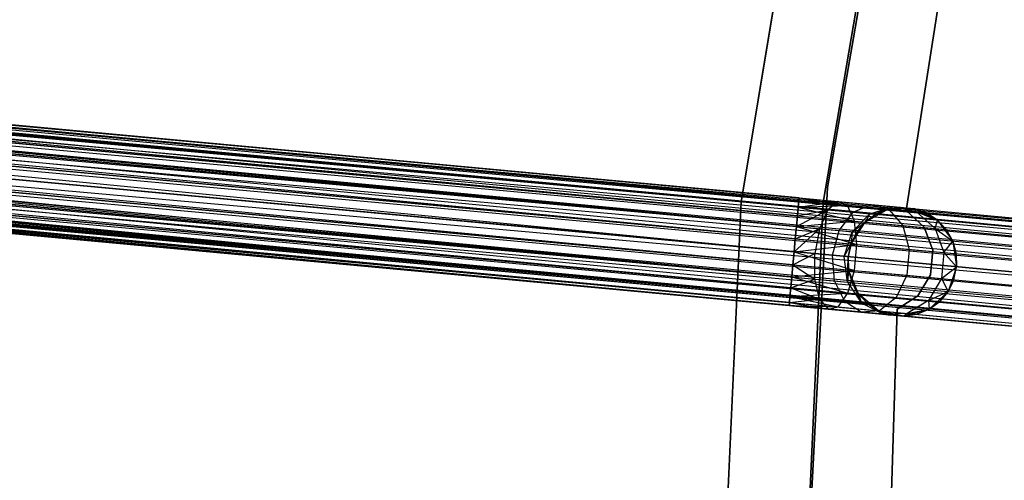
# Model space of a CAD drawing. Extents: x -189 to 189, y -189 to 189.
# Tile 102 of 256: x -76.4 to -58.31, y 1.49 to 9.94. Entities that reach past the tile are written whole.
import ezdxf

# ---------------------------------------------------------------- set-up
doc = ezdxf.new("R2010")
doc.units = 0
doc.header["$LTSCALE"] = 25.4
doc.layers.get('0').update_dxf_attribs({"linetype": 'CONTINUOUS'})

# ---------------------------------------------------------------- blocks, each defined once
blk = doc.blocks.new('NL2500012474_STL')
at = {"color": 0}
for p, q in [((23.644, 16.513, 177.379), (148.351, 4.957, 177.379)), ((23.644, 16.513, 177.379), (148.351, 4.957, 177.621)), ((23.644, 16.513, 177.379), (148.351, 4.957, 177.379)), ((23.644, 16.513, 177.379), (148.351, 4.957, 177.621)), ((23.644, 16.513, 177.379), (148.346, 4.899, 177.855)), ((23.644, 16.513, 177.379), (148.346, 4.899, 177.855)), ((23.628, 16.344, 176.932), (148.335, 4.788, 176.932)), ((23.628, 16.344, 176.932), (148.335, 4.788, 176.932)), ((23.628, 16.344, 176.932), (148.346, 4.899, 177.145)), ((23.628, 16.344, 176.932), (148.346, 4.899, 177.145)), ((23.628, 16.344, 176.932), (148.351, 4.957, 177.379)), ((23.628, 16.344, 176.932), (148.351, 4.957, 177.379)), ((23.638, 16.455, 177.855), (148.346, 4.899, 177.855)), ((23.638, 16.455, 177.855), (148.346, 4.899, 177.855)), ((23.638, 16.455, 177.855), (148.335, 4.788, 178.068)), ((23.638, 16.455, 177.855), (148.335, 4.788, 178.068)), ((23.638, 16.455, 177.855), (148.321, 4.629, 178.249)), ((23.638, 16.455, 177.855), (148.321, 4.629, 178.249)), ((23.613, 16.184, 178.249), (148.321, 4.629, 178.249)), ((23.613, 16.184, 178.249), (148.321, 4.629, 178.249)), ((23.613, 16.184, 178.249), (148.302, 4.431, 178.385)), ((23.613, 16.184, 178.249), (148.302, 4.431, 178.385)), ((23.613, 16.184, 178.249), (148.281, 4.207, 178.471)), ((23.613, 16.184, 178.249), (148.281, 4.207, 178.471)), ((23.595, 15.987, 176.615), (148.302, 4.431, 176.615)), ((23.595, 15.987, 176.615), (148.302, 4.431, 176.615)), ((23.595, 15.987, 176.615), (148.321, 4.629, 176.751)), ((23.595, 15.987, 176.615), (148.321, 4.629, 176.751)), ((23.595, 15.987, 176.615), (148.335, 4.788, 176.932)), ((23.595, 15.987, 176.615), (148.335, 4.788, 176.932)), ((23.574, 15.762, 178.471), (148.281, 4.207, 178.471)), ((23.574, 15.762, 178.471), (148.281, 4.207, 178.471)), ((129.233, 6.728, 27.621), (31.297, 15.745, 27.145)), ((129.233, 6.728, 27.621), (31.297, 15.745, 27.145)), ((129.233, 6.728, 27.379), (31.297, 15.745, 27.145)), ((129.228, 6.671, 27.145), (31.297, 15.745, 27.145)), ((129.233, 6.728, 27.379), (31.297, 15.745, 27.145)), ((129.228, 6.671, 27.145), (31.297, 15.745, 27.145)), ((129.217, 6.559, 26.932), (31.297, 15.745, 27.145)), ((129.217, 6.559, 26.932), (31.297, 15.745, 27.145)), ((129.217, 6.559, 28.068), (31.303, 15.803, 27.621)), ((129.228, 6.671, 27.855), (31.303, 15.803, 27.621)), ((129.217, 6.559, 28.068), (31.303, 15.803, 27.621)), ((129.228, 6.671, 27.855), (31.303, 15.803, 27.621)), ((129.233, 6.728, 27.621), (31.303, 15.803, 27.621)), ((129.233, 6.728, 27.621), (31.303, 15.803, 27.621)), ((129.184, 6.203, 28.385), (31.287, 15.634, 28.068)), ((129.202, 6.4, 28.249), (31.287, 15.634, 28.068)), ((129.184, 6.203, 28.385), (31.287, 15.634, 28.068)), ((129.202, 6.4, 28.249), (31.287, 15.634, 28.068)), ((129.217, 6.559, 28.068), (31.287, 15.634, 28.068)), ((129.217, 6.559, 28.068), (31.287, 15.634, 28.068)), ((148.302, 4.431, 176.615), (23.552, 15.524, 176.5)), ((23.552, 15.524, 178.5), (148.259, 3.968, 178.5)), ((23.552, 15.524, 178.5), (148.259, 3.968, 178.5)), ((148.281, 4.207, 176.529), (23.552, 15.524, 176.5)), ((148.302, 4.431, 176.615), (23.552, 15.524, 176.5)), ((148.281, 4.207, 176.529), (23.552, 15.524, 176.5)), ((148.259, 3.968, 176.5), (23.552, 15.524, 176.5)), ((148.259, 3.968, 176.5), (23.552, 15.524, 176.5)), ((129.217, 6.559, 26.932), (31.272, 15.475, 26.751)), ((129.202, 6.4, 26.751), (31.272, 15.475, 26.751)), ((129.217, 6.559, 26.932), (31.272, 15.475, 26.751)), ((129.202, 6.4, 26.751), (31.272, 15.475, 26.751)), ((129.184, 6.203, 26.615), (31.272, 15.475, 26.751)), ((129.184, 6.203, 26.615), (31.272, 15.475, 26.751)), ((23.53, 15.286, 178.471), (148.237, 3.73, 178.471)), ((23.53, 15.286, 178.471), (148.237, 3.73, 178.471)), ((23.53, 15.286, 178.471), (148.216, 3.506, 178.385)), ((23.53, 15.286, 178.471), (148.216, 3.506, 178.385)), ((23.53, 15.286, 178.471), (148.198, 3.308, 178.249)), ((23.53, 15.286, 178.471), (148.198, 3.308, 178.249)), ((129.141, 5.74, 28.5), (31.254, 15.277, 28.385)), ((129.163, 5.978, 28.471), (31.254, 15.277, 28.385)), ((129.141, 5.74, 28.5), (31.254, 15.277, 28.385)), ((129.163, 5.978, 28.471), (31.254, 15.277, 28.385)), ((129.184, 6.203, 28.385), (31.254, 15.277, 28.385)), ((129.184, 6.203, 28.385), (31.254, 15.277, 28.385)), ((23.509, 15.061, 176.615), (148.216, 3.506, 176.615)), ((148.259, 3.968, 176.5), (23.509, 15.061, 176.615)), ((148.259, 3.968, 176.5), (23.509, 15.061, 176.615)), ((148.237, 3.73, 176.529), (23.509, 15.061, 176.615)), ((148.237, 3.73, 176.529), (23.509, 15.061, 176.615)), ((23.509, 15.061, 176.615), (148.216, 3.506, 176.615)), ((129.184, 6.203, 26.615), (31.233, 15.053, 26.529)), ((129.184, 6.203, 26.615), (31.233, 15.053, 26.529)), ((129.163, 5.978, 26.529), (31.233, 15.053, 26.529)), ((129.163, 5.978, 26.529), (31.233, 15.053, 26.529)), ((23.491, 14.864, 178.249), (148.198, 3.308, 178.249)), ((23.491, 14.864, 178.249), (148.198, 3.308, 178.249)), ((23.491, 14.864, 178.249), (148.183, 3.149, 178.068)), ((23.491, 14.864, 178.249), (148.183, 3.149, 178.068)), ((148.216, 3.506, 176.615), (23.476, 14.705, 176.932)), ((148.198, 3.308, 176.751), (23.476, 14.705, 176.932)), ((148.216, 3.506, 176.615), (23.476, 14.705, 176.932)), ((148.198, 3.308, 176.751), (23.476, 14.705, 176.932)), ((148.183, 3.149, 176.932), (23.476, 14.705, 176.932)), ((148.183, 3.149, 176.932), (23.476, 14.705, 176.932)), ((31.211, 14.814, 28.5), (129.141, 5.74, 28.5)), ((129.141, 5.74, 26.5), (31.211, 14.814, 26.5)), ((129.141, 5.74, 26.5), (31.211, 14.814, 26.5)), ((129.098, 5.277, 28.385), (31.211, 14.814, 28.5)), ((129.098, 5.277, 28.385), (31.211, 14.814, 28.5)), ((129.119, 5.502, 28.471), (31.211, 14.814, 28.5)), ((129.119, 5.502, 28.471), (31.211, 14.814, 28.5)), ((31.211, 14.814, 28.5), (129.141, 5.74, 28.5)), ((23.46, 14.536, 177.379), (148.168, 2.98, 177.621)), ((23.46, 14.536, 177.379), (148.168, 2.98, 177.379)), ((23.46, 14.536, 177.379), (148.168, 2.98, 177.621)), ((148.183, 3.149, 176.932), (23.46, 14.536, 177.379)), ((148.183, 3.149, 176.932), (23.46, 14.536, 177.379)), ((148.173, 3.037, 177.145), (23.46, 14.536, 177.379)), ((148.173, 3.037, 177.145), (23.46, 14.536, 177.379)), ((23.46, 14.536, 177.379), (148.168, 2.98, 177.379)), ((23.466, 14.593, 177.855), (148.183, 3.149, 178.068)), ((23.466, 14.593, 177.855), (148.183, 3.149, 178.068)), ((23.466, 14.593, 177.855), (148.173, 3.037, 177.855)), ((23.466, 14.593, 177.855), (148.173, 3.037, 177.855)), ((23.466, 14.593, 177.855), (148.168, 2.98, 177.621)), ((23.466, 14.593, 177.855), (148.168, 2.98, 177.621)), ((129.119, 5.502, 26.529), (31.189, 14.576, 26.529)), ((129.119, 5.502, 26.529), (31.189, 14.576, 26.529)), ((129.098, 5.277, 26.615), (31.189, 14.576, 26.529)), ((129.098, 5.277, 26.615), (31.189, 14.576, 26.529)), ((129.065, 4.92, 28.068), (31.168, 14.352, 28.385)), ((129.08, 5.08, 28.249), (31.168, 14.352, 28.385)), ((129.065, 4.92, 28.068), (31.168, 14.352, 28.385)), ((129.08, 5.08, 28.249), (31.168, 14.352, 28.385)), ((129.098, 5.277, 28.385), (31.168, 14.352, 28.385)), ((129.098, 5.277, 28.385), (31.168, 14.352, 28.385)), ((129.098, 5.277, 26.615), (31.15, 14.154, 26.751)), ((129.08, 5.08, 26.751), (31.15, 14.154, 26.751)), ((129.098, 5.277, 26.615), (31.15, 14.154, 26.751)), ((129.08, 5.08, 26.751), (31.15, 14.154, 26.751)), ((129.065, 4.92, 26.932), (31.15, 14.154, 26.751)), ((129.065, 4.92, 26.932), (31.15, 14.154, 26.751)), ((129.43, 14.215, 26.5), (128.167, 6.652, 26.5)), ((128.167, 6.652, 17), (129.43, 14.215, 17)), ((129.43, 14.215, 26.5), (128.167, 6.652, 26.5)), ((128.167, 6.652, 17), (129.43, 14.215, 17)), ((129.674, 6.641, 26.5), (130.958, 14.165, 26.5)), ((130.958, 14.165, 17), (129.674, 6.641, 17)), ((130.958, 14.165, 17), (129.674, 6.641, 17)), ((129.674, 6.641, 26.5), (130.958, 14.165, 26.5)), ((129.756, 6.921, 20), (131.039, 14.291, 20)), ((131.039, 14.291, 19), (129.756, 6.921, 19)), ((129.756, 6.921, 20), (131.039, 14.291, 20)), ((131.039, 14.291, 19), (129.756, 6.921, 19)), ((129.05, 4.751, 27.621), (31.135, 13.995, 28.068)), ((129.055, 4.809, 27.855), (31.135, 13.995, 28.068)), ((129.05, 4.751, 27.621), (31.135, 13.995, 28.068)), ((129.055, 4.809, 27.855), (31.135, 13.995, 28.068)), ((129.065, 4.92, 28.068), (31.135, 13.995, 28.068)), ((129.065, 4.92, 28.068), (31.135, 13.995, 28.068)), ((129.055, 4.809, 27.145), (31.12, 13.826, 27.621)), ((129.05, 4.751, 27.379), (31.12, 13.826, 27.621)), ((129.055, 4.809, 27.145), (31.12, 13.826, 27.621)), ((129.05, 4.751, 27.379), (31.12, 13.826, 27.621)), ((129.05, 4.751, 27.621), (31.12, 13.826, 27.621)), ((129.05, 4.751, 27.621), (31.12, 13.826, 27.621)), ((129.065, 4.92, 26.932), (31.125, 13.883, 27.145)), ((129.065, 4.92, 26.932), (31.125, 13.883, 27.145)), ((129.055, 4.809, 27.145), (31.125, 13.883, 27.145)), ((129.055, 4.809, 27.145), (31.125, 13.883, 27.145)), ((131.202, 6.497, 22), (132.067, 12.058, 22)), ((132.067, 12.058, 20), (131.202, 6.497, 20)), ((132.067, 12.058, 20), (131.202, 6.497, 20)), ((131.202, 6.497, 22), (132.067, 12.058, 22)), ((129.37, -0.55, 20), (129.756, 6.921, 20)), ((129.756, 6.921, 19), (129.37, -0.55, 19)), ((129.37, -0.55, 20), (129.756, 6.921, 20)), ((129.756, 6.921, 19), (129.37, -0.55, 19)), ((129.756, 6.921, 20), (129.756, 6.921, 19)), ((129.756, 6.921, 20), (129.756, 6.921, 19)), ((129.228, 6.671, 27.855), (129.233, 6.728, 27.621)), ((129.233, 6.728, 27.379), (129.228, 6.671, 27.145)), ((129.233, 6.728, 27.379), (129.228, 6.671, 27.145)), ((129.228, 6.671, 27.855), (129.233, 6.728, 27.621)), ((129.233, 6.728, 27.621), (129.949, 6.662, 27.236)), ((129.233, 6.728, 27.379), (129.949, 6.662, 27.236)), ((129.233, 6.728, 27.379), (129.949, 6.662, 27.236)), ((129.233, 6.728, 27.621), (129.949, 6.662, 27.236)), ((129.233, 6.728, 27.621), (130.125, 6.588, 27.675)), ((129.233, 6.728, 27.621), (130.125, 6.588, 27.675)), ((128.167, 6.652, 26.5), (127.825, -1.009, 26.5)), ((127.825, -1.009, 17), (128.167, 6.652, 17)), ((127.825, -1.009, 17), (128.167, 6.652, 17)), ((128.167, 6.652, 26.5), (127.825, -1.009, 26.5)), ((128.167, 6.652, 26.5), (128.167, 6.652, 17)), ((128.167, 6.652, 26.5), (128.167, 6.652, 17)), ((129.202, 6.4, 28.249), (129.217, 6.559, 28.068)), ((129.217, 6.559, 26.932), (129.202, 6.4, 26.751)), ((129.217, 6.559, 26.932), (129.202, 6.4, 26.751)), ((129.202, 6.4, 28.249), (129.217, 6.559, 28.068)), ((129.217, 6.559, 28.068), (129.228, 6.671, 27.855)), ((129.228, 6.671, 27.145), (129.217, 6.559, 26.932)), ((129.228, 6.671, 27.145), (129.217, 6.559, 26.932)), ((129.217, 6.559, 28.068), (129.228, 6.671, 27.855)), ((129.217, 6.559, 26.932), (129.949, 6.662, 27.236)), ((129.217, 6.559, 26.932), (129.949, 6.662, 27.236)), ((129.217, 6.559, 28.068), (130.125, 6.588, 27.675)), ((129.217, 6.559, 28.068), (130.125, 6.588, 27.675)), ((129.217, 6.559, 26.932), (129.763, 6.509, 26.823)), ((129.217, 6.559, 26.932), (129.763, 6.509, 26.823)), ((129.217, 6.559, 28.068), (130.25, 6.303, 28.039)), ((129.217, 6.559, 28.068), (130.25, 6.303, 28.039)), ((129.228, 6.671, 27.145), (129.949, 6.662, 27.236)), ((129.228, 6.671, 27.145), (129.949, 6.662, 27.236)), ((129.228, 6.671, 27.855), (130.125, 6.588, 27.675)), ((129.228, 6.671, 27.855), (130.125, 6.588, 27.675)), ((129.325, -0.985, 26.5), (129.674, 6.641, 26.5)), ((129.674, 6.641, 17), (129.325, -0.985, 17)), ((129.674, 6.641, 17), (129.325, -0.985, 17)), ((129.325, -0.985, 26.5), (129.674, 6.641, 26.5)), ((129.674, 6.641, 17), (129.674, 6.641, 26.5)), ((129.674, 6.641, 17), (129.674, 6.641, 26.5)), ((129.949, 6.662, 27.236), (129.763, 6.509, 26.823)), ((129.949, 6.662, 27.236), (129.763, 6.509, 26.823)), ((130.125, 6.588, 27.675), (129.949, 6.662, 27.236)), ((129.949, 6.662, 27.236), (130.556, 6.606, 26.829)), ((129.949, 6.662, 27.236), (130.556, 6.606, 26.829)), ((130.125, 6.588, 27.675), (129.949, 6.662, 27.236)), ((130.25, 6.303, 28.039), (130.125, 6.588, 27.675)), ((130.125, 6.588, 27.675), (130.885, 6.517, 27.165)), ((130.125, 6.588, 27.675), (130.885, 6.517, 27.165)), ((130.25, 6.303, 28.039), (130.125, 6.588, 27.675)), ((130.225, 6.466, 26.513), (130.556, 6.606, 26.829)), ((130.225, 6.466, 26.513), (130.556, 6.606, 26.829)), ((130.449, 6.285, 20), (130.866, 6.519, 20)), ((130.449, 6.285, 20), (130.866, 6.519, 20)), ((130.534, 6.437, 26.048), (130.962, 6.568, 26.219)), ((130.534, 6.437, 26.048), (130.962, 6.568, 26.219)), ((130.534, 6.437, 26.048), (130.866, 6.519, 25.5)), ((130.534, 6.437, 26.048), (130.866, 6.519, 25.5)), ((130.556, 6.606, 26.829), (130.962, 6.568, 26.219)), ((130.556, 6.606, 26.829), (130.962, 6.568, 26.219)), ((130.556, 6.606, 26.829), (130.885, 6.517, 27.165)), ((130.556, 6.606, 26.829), (130.885, 6.517, 27.165)), ((130.866, 6.519, 25.5), (130.643, 6.427, 25.5)), ((130.643, 6.427, 25.5), (130.866, 6.519, 20)), ((130.643, 6.427, 25.5), (130.866, 6.519, 20)), ((130.866, 6.519, 25.5), (130.643, 6.427, 25.5)), ((130.962, 6.568, 26.219), (130.866, 6.519, 25.5)), ((130.962, 6.568, 26.219), (130.866, 6.519, 25.5)), ((131.104, 6.555, 25.5), (130.866, 6.519, 25.5)), ((130.866, 6.519, 20), (131.104, 6.555, 25.5)), ((131.104, 6.555, 25.5), (130.866, 6.519, 25.5)), ((130.866, 6.519, 20), (131.104, 6.555, 25.5)), ((130.866, 6.519, 20), (131.344, 6.533, 20)), ((130.866, 6.519, 20), (131.344, 6.533, 20)), ((130.866, 6.519, 25.5), (130.866, 6.519, 20)), ((130.866, 6.519, 25.5), (130.866, 6.519, 20)), ((130.885, 6.517, 27.165), (131.394, 6.47, 26.401)), ((130.885, 6.517, 27.165), (131.394, 6.47, 26.401)), ((130.885, 6.517, 27.165), (131.138, 6.221, 27.443)), ((130.885, 6.517, 27.165), (131.138, 6.221, 27.443)), ((130.962, 6.568, 26.219), (131.104, 6.555, 25.5)), ((130.962, 6.568, 26.219), (131.344, 6.533, 25.5)), ((130.962, 6.568, 26.219), (131.104, 6.555, 25.5)), ((130.962, 6.568, 26.219), (131.344, 6.533, 25.5)), ((130.962, 6.568, 26.219), (131.394, 6.47, 26.401)), ((130.962, 6.568, 26.219), (131.394, 6.47, 26.401)), ((131.104, 6.555, 25.5), (131.344, 6.533, 20)), ((131.104, 6.555, 25.5), (131.344, 6.533, 20)), ((131.344, 6.533, 20), (131.774, 6.322, 20)), ((131.344, 6.533, 25.5), (131.344, 6.533, 20)), ((131.394, 6.47, 26.401), (131.344, 6.533, 25.5)), ((131.394, 6.47, 26.401), (131.344, 6.533, 25.5)), ((131.572, 6.454, 25.5), (131.344, 6.533, 25.5)), ((131.344, 6.533, 20), (131.572, 6.454, 25.5)), ((131.344, 6.533, 20), (131.774, 6.322, 20)), ((131.344, 6.533, 25.5), (131.344, 6.533, 20)), ((131.572, 6.454, 25.5), (131.344, 6.533, 25.5)), ((131.344, 6.533, 20), (131.572, 6.454, 25.5)), ((129.184, 6.203, 26.615), (129.763, 6.509, 26.823)), ((129.184, 6.203, 26.615), (129.763, 6.509, 26.823)), ((129.184, 6.203, 28.385), (129.202, 6.4, 28.249)), ((129.202, 6.4, 26.751), (129.184, 6.203, 26.615)), ((129.202, 6.4, 26.751), (129.184, 6.203, 26.615)), ((129.184, 6.203, 28.385), (129.202, 6.4, 28.249)), ((129.202, 6.4, 26.751), (129.763, 6.509, 26.823)), ((129.202, 6.4, 26.751), (129.763, 6.509, 26.823)), ((129.202, 6.4, 28.249), (130.25, 6.303, 28.039)), ((129.202, 6.4, 28.249), (130.25, 6.303, 28.039)), ((129.763, 6.509, 26.823), (129.609, 6.163, 26.53)), ((129.763, 6.509, 26.823), (129.609, 6.163, 26.53)), ((129.763, 6.509, 26.823), (130.225, 6.466, 26.513)), ((129.763, 6.509, 26.823), (130.225, 6.466, 26.513)), ((129.969, 6.13, 26.288), (130.225, 6.466, 26.513)), ((129.969, 6.13, 26.288), (130.225, 6.466, 26.513)), ((130.209, 6.108, 25.927), (130.534, 6.437, 26.048)), ((130.209, 6.108, 25.927), (130.534, 6.437, 26.048)), ((130.225, 6.466, 26.513), (130.534, 6.437, 26.048)), ((130.225, 6.466, 26.513), (130.534, 6.437, 26.048)), ((130.534, 6.437, 26.048), (130.449, 6.285, 25.5)), ((130.534, 6.437, 26.048), (130.449, 6.285, 25.5)), ((130.643, 6.427, 25.5), (130.449, 6.285, 25.5)), ((130.449, 6.285, 20), (130.643, 6.427, 25.5)), ((130.643, 6.427, 25.5), (130.449, 6.285, 25.5)), ((130.449, 6.285, 20), (130.643, 6.427, 25.5)), ((130.534, 6.437, 26.048), (130.643, 6.427, 25.5)), ((130.534, 6.437, 26.048), (130.643, 6.427, 25.5)), ((131.532, 6.189, 22), (131.202, 6.497, 22)), ((131.202, 6.497, 22), (131.202, 6.497, 20)), ((131.202, 6.497, 20), (131.532, 6.189, 20)), ((131.202, 6.497, 22), (131.202, 6.497, 20)), ((131.202, 6.497, 20), (131.532, 6.189, 20)), ((131.532, 6.189, 22), (131.202, 6.497, 22)), ((131.394, 6.47, 26.401), (131.572, 6.454, 25.5)), ((131.394, 6.47, 26.401), (131.572, 6.454, 25.5)), ((131.394, 6.47, 26.401), (131.774, 6.322, 25.5)), ((131.394, 6.47, 26.401), (131.774, 6.322, 25.5)), ((131.394, 6.47, 26.401), (131.731, 6.166, 26.552)), ((131.394, 6.47, 26.401), (131.731, 6.166, 26.552)), ((131.774, 6.322, 25.5), (131.572, 6.454, 25.5)), ((131.572, 6.454, 25.5), (131.774, 6.322, 20)), ((131.572, 6.454, 25.5), (131.774, 6.322, 20)), ((131.774, 6.322, 25.5), (131.572, 6.454, 25.5)), ((129.141, 5.74, 26.5), (129.609, 6.163, 26.53)), ((129.141, 5.74, 26.5), (129.609, 6.163, 26.53)), ((129.163, 5.978, 28.471), (129.184, 6.203, 28.385)), ((129.184, 6.203, 26.615), (129.163, 5.978, 26.529)), ((129.184, 6.203, 26.615), (129.163, 5.978, 26.529)), ((129.163, 5.978, 28.471), (129.184, 6.203, 28.385)), ((129.163, 5.978, 26.529), (129.609, 6.163, 26.53)), ((129.163, 5.978, 26.529), (129.609, 6.163, 26.53)), ((129.184, 6.203, 28.385), (130.25, 6.303, 28.039)), ((129.184, 6.203, 28.385), (130.25, 6.303, 28.039)), ((129.184, 6.203, 26.615), (129.609, 6.163, 26.53)), ((129.184, 6.203, 26.615), (129.609, 6.163, 26.53)), ((129.184, 6.203, 28.385), (130.295, 5.873, 28.245)), ((129.184, 6.203, 28.385), (130.295, 5.873, 28.245)), ((129.609, 6.163, 26.53), (129.522, 5.705, 26.424)), ((129.609, 6.163, 26.53), (129.522, 5.705, 26.424)), ((129.609, 6.163, 26.53), (129.969, 6.13, 26.288)), ((129.609, 6.163, 26.53), (129.969, 6.13, 26.288)), ((130.188, 5.883, 20), (130.449, 6.285, 20)), ((130.188, 5.883, 20), (130.449, 6.285, 20)), ((130.209, 6.108, 25.927), (130.449, 6.285, 25.5)), ((130.209, 6.108, 25.927), (130.449, 6.285, 25.5)), ((130.295, 5.873, 28.245), (130.25, 6.303, 28.039)), ((130.25, 6.303, 28.039), (131.138, 6.221, 27.443)), ((130.25, 6.303, 28.039), (131.138, 6.221, 27.443)), ((130.295, 5.873, 28.245), (130.25, 6.303, 28.039)), ((130.449, 6.285, 25.5), (130.294, 6.1, 25.5)), ((130.294, 6.1, 25.5), (130.449, 6.285, 20)), ((130.294, 6.1, 25.5), (130.449, 6.285, 20)), ((130.449, 6.285, 25.5), (130.294, 6.1, 25.5)), ((130.449, 6.285, 25.5), (130.449, 6.285, 20)), ((130.449, 6.285, 25.5), (130.449, 6.285, 20)), ((131.138, 6.221, 27.443), (131.731, 6.166, 26.552)), ((131.138, 6.221, 27.443), (131.731, 6.166, 26.552)), ((131.138, 6.221, 27.443), (131.255, 5.784, 27.601)), ((131.138, 6.221, 27.443), (131.255, 5.784, 27.601)), ((131.693, 5.766, 22), (131.532, 6.189, 22)), ((131.532, 6.189, 22), (131.532, 6.189, 20)), ((131.532, 6.189, 20), (131.693, 5.766, 20)), ((131.532, 6.189, 22), (131.532, 6.189, 20)), ((131.532, 6.189, 20), (131.693, 5.766, 20)), ((131.693, 5.766, 22), (131.532, 6.189, 22)), ((131.731, 6.166, 26.552), (131.774, 6.322, 25.5)), ((131.731, 6.166, 26.552), (131.774, 6.322, 25.5)), ((131.731, 6.166, 26.552), (131.939, 6.147, 25.5)), ((131.731, 6.166, 26.552), (131.939, 6.147, 25.5)), ((131.731, 6.166, 26.552), (132.057, 5.936, 25.5)), ((131.731, 6.166, 26.552), (132.057, 5.936, 25.5)), ((131.731, 6.166, 26.552), (131.896, 5.725, 26.637)), ((131.731, 6.166, 26.552), (131.896, 5.725, 26.637)), ((131.774, 6.322, 20), (132.057, 5.936, 20)), ((131.939, 6.147, 25.5), (131.774, 6.322, 25.5)), ((131.774, 6.322, 20), (131.939, 6.147, 25.5)), ((131.774, 6.322, 20), (132.057, 5.936, 20)), ((131.774, 6.322, 25.5), (131.774, 6.322, 20)), ((131.774, 6.322, 25.5), (131.774, 6.322, 20)), ((131.939, 6.147, 25.5), (131.774, 6.322, 25.5)), ((131.774, 6.322, 20), (131.939, 6.147, 25.5)), ((129.141, 5.74, 28.5), (129.163, 5.978, 28.471)), ((129.163, 5.978, 26.529), (129.141, 5.74, 26.5)), ((129.163, 5.978, 26.529), (129.141, 5.74, 26.5)), ((129.141, 5.74, 28.5), (129.163, 5.978, 28.471)), ((129.163, 5.978, 28.471), (130.295, 5.873, 28.245)), ((129.163, 5.978, 28.471), (130.295, 5.873, 28.245)), ((129.845, 5.675, 26.207), (129.969, 6.13, 26.288)), ((129.845, 5.675, 26.207), (129.969, 6.13, 26.288)), ((129.969, 6.13, 26.288), (130.209, 6.108, 25.927)), ((129.969, 6.13, 26.288), (130.209, 6.108, 25.927)), ((130.061, 5.655, 25.883), (130.209, 6.108, 25.927)), ((130.061, 5.655, 25.883), (130.209, 6.108, 25.927)), ((130.209, 6.108, 25.927), (130.188, 5.883, 25.5)), ((130.209, 6.108, 25.927), (130.188, 5.883, 25.5)), ((130.294, 6.1, 25.5), (130.188, 5.883, 25.5)), ((130.188, 5.883, 20), (130.294, 6.1, 25.5)), ((130.294, 6.1, 25.5), (130.188, 5.883, 25.5)), ((130.188, 5.883, 20), (130.294, 6.1, 25.5)), ((130.209, 6.108, 25.927), (130.294, 6.1, 25.5)), ((130.209, 6.108, 25.927), (130.294, 6.1, 25.5)), ((132.057, 5.936, 25.5), (131.939, 6.147, 25.5)), ((131.939, 6.147, 25.5), (132.057, 5.936, 20)), ((131.939, 6.147, 25.5), (132.057, 5.936, 20)), ((132.057, 5.936, 25.5), (131.939, 6.147, 25.5)), ((129.141, 5.74, 28.5), (130.295, 5.873, 28.245)), ((129.141, 5.74, 28.5), (130.295, 5.873, 28.245)), ((130.061, 5.655, 25.883), (130.188, 5.883, 25.5)), ((130.061, 5.655, 25.883), (130.188, 5.883, 25.5)), ((130.137, 5.648, 20), (130.188, 5.883, 20)), ((130.188, 5.883, 25.5), (130.137, 5.648, 25.5)), ((130.188, 5.883, 25.5), (130.137, 5.648, 25.5)), ((130.137, 5.648, 20), (130.188, 5.883, 20)), ((130.188, 5.883, 25.5), (130.188, 5.883, 20)), ((130.188, 5.883, 25.5), (130.188, 5.883, 20)), ((130.251, 5.397, 28.245), (130.295, 5.873, 28.245)), ((130.251, 5.397, 28.245), (130.295, 5.873, 28.245)), ((130.295, 5.873, 28.245), (131.255, 5.784, 27.601)), ((130.295, 5.873, 28.245), (131.255, 5.784, 27.601)), ((131.896, 5.725, 26.637), (132.057, 5.936, 25.5)), ((131.896, 5.725, 26.637), (132.057, 5.936, 25.5)), ((132.057, 5.936, 20), (132.128, 5.463, 20)), ((132.122, 5.704, 25.5), (132.057, 5.936, 25.5)), ((132.057, 5.936, 20), (132.128, 5.463, 20)), ((132.057, 5.936, 20), (132.122, 5.704, 25.5)), ((132.057, 5.936, 25.5), (132.057, 5.936, 20)), ((132.057, 5.936, 25.5), (132.057, 5.936, 20)), ((132.122, 5.704, 25.5), (132.057, 5.936, 25.5)), ((132.057, 5.936, 20), (132.122, 5.704, 25.5)), ((129.141, 5.74, 26.5), (129.119, 5.502, 26.529)), ((129.119, 5.502, 28.471), (129.141, 5.74, 28.5)), ((129.119, 5.502, 28.471), (129.141, 5.74, 28.5)), ((129.141, 5.74, 26.5), (129.119, 5.502, 26.529)), ((129.119, 5.502, 26.529), (129.522, 5.705, 26.424)), ((129.119, 5.502, 26.529), (129.522, 5.705, 26.424)), ((129.522, 5.705, 26.424), (129.141, 5.74, 26.5)), ((129.141, 5.74, 28.5), (130.251, 5.397, 28.245)), ((129.141, 5.74, 28.5), (130.251, 5.397, 28.245)), ((129.522, 5.705, 26.424), (129.141, 5.74, 26.5)), ((129.845, 5.675, 26.207), (129.522, 5.705, 26.424)), ((129.523, 5.238, 26.53), (129.522, 5.705, 26.424)), ((129.845, 5.675, 26.207), (129.522, 5.705, 26.424)), ((129.523, 5.238, 26.53), (129.522, 5.705, 26.424)), ((130.061, 5.655, 25.883), (129.845, 5.675, 26.207)), ((129.883, 5.204, 26.288), (129.845, 5.675, 26.207)), ((130.061, 5.655, 25.883), (129.845, 5.675, 26.207)), ((129.883, 5.204, 26.288), (129.845, 5.675, 26.207)), ((130.137, 5.648, 25.5), (130.061, 5.655, 25.883)), ((130.124, 5.182, 25.927), (130.061, 5.655, 25.883)), ((130.137, 5.648, 25.5), (130.061, 5.655, 25.883)), ((130.124, 5.182, 25.927), (130.061, 5.655, 25.883)), ((130.124, 5.182, 25.927), (130.137, 5.648, 25.5)), ((130.124, 5.182, 25.927), (130.137, 5.648, 25.5)), ((130.144, 5.407, 20), (130.137, 5.648, 20)), ((130.137, 5.648, 25.5), (130.144, 5.407, 25.5)), ((130.137, 5.648, 25.5), (130.144, 5.407, 25.5)), ((130.137, 5.648, 25.5), (130.137, 5.648, 20)), ((130.144, 5.407, 20), (130.137, 5.648, 20)), ((130.137, 5.648, 25.5), (130.137, 5.648, 20)), ((131.255, 5.784, 27.601), (131.211, 5.308, 27.601)), ((131.255, 5.784, 27.601), (131.211, 5.308, 27.601)), ((131.255, 5.784, 27.601), (131.896, 5.725, 26.637)), ((131.255, 5.784, 27.601), (131.896, 5.725, 26.637)), ((131.651, 5.315, 22), (131.693, 5.766, 22)), ((131.693, 5.766, 20), (131.651, 5.315, 20)), ((131.693, 5.766, 20), (131.651, 5.315, 20)), ((131.651, 5.315, 22), (131.693, 5.766, 22)), ((131.693, 5.766, 22), (131.693, 5.766, 20)), ((131.693, 5.766, 22), (131.693, 5.766, 20)), ((131.896, 5.725, 26.637), (131.852, 5.248, 26.637)), ((131.896, 5.725, 26.637), (131.852, 5.248, 26.637)), ((131.896, 5.725, 26.637), (132.122, 5.704, 25.5)), ((131.896, 5.725, 26.637), (132.122, 5.704, 25.5)), ((131.896, 5.725, 26.637), (132.128, 5.463, 25.5)), ((131.896, 5.725, 26.637), (132.128, 5.463, 25.5)), ((132.128, 5.463, 25.5), (132.122, 5.704, 25.5)), ((132.122, 5.704, 25.5), (132.128, 5.463, 20)), ((132.128, 5.463, 25.5), (132.122, 5.704, 25.5)), ((132.122, 5.704, 25.5), (132.128, 5.463, 20)), ((129.119, 5.502, 26.529), (129.098, 5.277, 26.615)), ((129.098, 5.277, 28.385), (129.119, 5.502, 28.471)), ((129.098, 5.277, 28.385), (129.119, 5.502, 28.471)), ((129.119, 5.502, 26.529), (129.098, 5.277, 26.615)), ((129.119, 5.502, 28.471), (130.251, 5.397, 28.245)), ((129.119, 5.502, 28.471), (130.251, 5.397, 28.245)), ((129.119, 5.502, 26.529), (129.523, 5.238, 26.53)), ((129.119, 5.502, 26.529), (129.523, 5.238, 26.53)), ((131.852, 5.248, 26.637), (132.128, 5.463, 25.5)), ((131.852, 5.248, 26.637), (132.128, 5.463, 25.5)), ((132.128, 5.463, 20), (131.972, 5.011, 20)), ((132.128, 5.463, 20), (131.972, 5.011, 20)), ((132.077, 5.227, 25.5), (132.128, 5.463, 25.5)), ((132.077, 5.227, 25.5), (132.128, 5.463, 25.5)), ((132.077, 5.227, 25.5), (132.128, 5.463, 20)), ((132.077, 5.227, 25.5), (132.128, 5.463, 20)), ((132.128, 5.463, 25.5), (132.128, 5.463, 20)), ((132.128, 5.463, 25.5), (132.128, 5.463, 20)), ((129.098, 5.277, 26.615), (129.08, 5.08, 26.751)), ((129.08, 5.08, 28.249), (129.098, 5.277, 28.385)), ((129.08, 5.08, 28.249), (129.098, 5.277, 28.385)), ((129.098, 5.277, 26.615), (129.08, 5.08, 26.751)), ((129.098, 5.277, 28.385), (130.251, 5.397, 28.245)), ((129.098, 5.277, 28.385), (130.251, 5.397, 28.245)), ((129.098, 5.277, 28.385), (130.127, 4.982, 28.039)), ((129.098, 5.277, 28.385), (130.127, 4.982, 28.039)), ((129.098, 5.277, 26.615), (129.523, 5.238, 26.53)), ((129.098, 5.277, 26.615), (129.523, 5.238, 26.53)), ((130.144, 5.407, 25.5), (130.124, 5.182, 25.927)), ((130.144, 5.407, 25.5), (130.124, 5.182, 25.927)), ((130.127, 4.982, 28.039), (130.251, 5.397, 28.245)), ((130.127, 4.982, 28.039), (130.251, 5.397, 28.245)), ((130.326, 4.964, 20), (130.144, 5.407, 20)), ((130.144, 5.407, 25.5), (130.208, 5.174, 25.5)), ((130.208, 5.174, 25.5), (130.144, 5.407, 20)), ((130.326, 4.964, 20), (130.144, 5.407, 20)), ((130.208, 5.174, 25.5), (130.144, 5.407, 20)), ((130.144, 5.407, 25.5), (130.208, 5.174, 25.5)), ((130.144, 5.407, 25.5), (130.144, 5.407, 20)), ((130.144, 5.407, 25.5), (130.144, 5.407, 20)), ((130.251, 5.397, 28.245), (131.211, 5.308, 27.601)), ((130.251, 5.397, 28.245), (131.211, 5.308, 27.601)), ((131.211, 5.308, 27.601), (131.015, 4.9, 27.443)), ((131.211, 5.308, 27.601), (131.015, 4.9, 27.443)), ((131.211, 5.308, 27.601), (131.852, 5.248, 26.637)), ((131.211, 5.308, 27.601), (131.852, 5.248, 26.637)), ((131.415, 4.929, 22), (131.651, 5.315, 22)), ((131.651, 5.315, 20), (131.415, 4.929, 20)), ((131.651, 5.315, 20), (131.415, 4.929, 20)), ((131.415, 4.929, 22), (131.651, 5.315, 22)), ((131.852, 5.248, 26.637), (131.609, 4.845, 26.552)), ((131.852, 5.248, 26.637), (131.609, 4.845, 26.552)), ((131.651, 5.315, 22), (131.651, 5.315, 20)), ((131.651, 5.315, 22), (131.651, 5.315, 20)), ((131.852, 5.248, 26.637), (132.077, 5.227, 25.5)), ((131.852, 5.248, 26.637), (132.077, 5.227, 25.5)), ((131.852, 5.248, 26.637), (131.972, 5.011, 25.5)), ((131.852, 5.248, 26.637), (131.972, 5.011, 25.5)), ((129.08, 5.08, 26.751), (129.065, 4.92, 26.932)), ((129.065, 4.92, 28.068), (129.08, 5.08, 28.249)), ((129.065, 4.92, 28.068), (129.08, 5.08, 28.249)), ((129.08, 5.08, 26.751), (129.065, 4.92, 26.932)), ((129.08, 5.08, 26.751), (129.523, 5.238, 26.53)), ((129.08, 5.08, 26.751), (129.523, 5.238, 26.53)), ((129.08, 5.08, 28.249), (130.127, 4.982, 28.039)), ((129.08, 5.08, 28.249), (130.127, 4.982, 28.039)), ((129.08, 5.08, 26.751), (129.611, 4.87, 26.823)), ((129.08, 5.08, 26.751), (129.611, 4.87, 26.823)), ((129.611, 4.87, 26.823), (129.523, 5.238, 26.53)), ((129.523, 5.238, 26.53), (129.883, 5.204, 26.288)), ((129.611, 4.87, 26.823), (129.523, 5.238, 26.53)), ((129.523, 5.238, 26.53), (129.883, 5.204, 26.288)), ((130.074, 4.827, 26.513), (129.883, 5.204, 26.288)), ((129.883, 5.204, 26.288), (130.124, 5.182, 25.927)), ((130.074, 4.827, 26.513), (129.883, 5.204, 26.288)), ((129.883, 5.204, 26.288), (130.124, 5.182, 25.927)), ((130.124, 5.182, 25.927), (130.383, 4.798, 26.048)), ((130.208, 5.174, 25.5), (130.124, 5.182, 25.927)), ((130.208, 5.174, 25.5), (130.124, 5.182, 25.927)), ((130.124, 5.182, 25.927), (130.383, 4.798, 26.048)), ((130.208, 5.174, 25.5), (130.383, 4.798, 26.048)), ((130.208, 5.174, 25.5), (130.383, 4.798, 26.048)), ((130.208, 5.174, 25.5), (130.326, 4.964, 25.5)), ((130.326, 4.964, 20), (130.208, 5.174, 25.5)), ((130.208, 5.174, 25.5), (130.326, 4.964, 25.5)), ((130.326, 4.964, 20), (130.208, 5.174, 25.5)), ((131.972, 5.011, 25.5), (132.077, 5.227, 25.5)), ((132.077, 5.227, 25.5), (131.972, 5.011, 20)), ((132.077, 5.227, 25.5), (131.972, 5.011, 20)), ((131.972, 5.011, 25.5), (132.077, 5.227, 25.5)), ((129.065, 4.92, 26.932), (129.055, 4.809, 27.145)), ((129.055, 4.809, 27.855), (129.065, 4.92, 28.068)), ((129.055, 4.809, 27.855), (129.065, 4.92, 28.068)), ((129.065, 4.92, 26.932), (129.055, 4.809, 27.145)), ((129.065, 4.92, 28.068), (130.127, 4.982, 28.039)), ((129.065, 4.92, 28.068), (130.127, 4.982, 28.039)), ((129.065, 4.92, 28.068), (129.952, 4.726, 27.675)), ((129.065, 4.92, 28.068), (129.952, 4.726, 27.675)), ((129.065, 4.92, 26.932), (129.611, 4.87, 26.823)), ((129.065, 4.92, 26.932), (129.611, 4.87, 26.823)), ((129.952, 4.726, 27.675), (130.127, 4.982, 28.039)), ((129.952, 4.726, 27.675), (130.127, 4.982, 28.039)), ((130.127, 4.982, 28.039), (131.015, 4.9, 27.443)), ((130.127, 4.982, 28.039), (131.015, 4.9, 27.443)), ((130.693, 4.657, 20), (130.326, 4.964, 20)), ((130.326, 4.964, 25.5), (130.383, 4.798, 26.048)), ((130.326, 4.964, 25.5), (130.383, 4.798, 26.048)), ((130.326, 4.964, 25.5), (130.491, 4.788, 25.5)), ((130.491, 4.788, 25.5), (130.326, 4.964, 20)), ((130.693, 4.657, 20), (130.326, 4.964, 20)), ((130.491, 4.788, 25.5), (130.326, 4.964, 20)), ((130.326, 4.964, 25.5), (130.491, 4.788, 25.5)), ((130.326, 4.964, 25.5), (130.326, 4.964, 20)), ((130.326, 4.964, 25.5), (130.326, 4.964, 20)), ((131.015, 4.9, 27.443), (130.713, 4.655, 27.165)), ((131.015, 4.9, 27.443), (130.713, 4.655, 27.165)), ((131.015, 4.9, 27.443), (131.609, 4.845, 26.552)), ((131.015, 4.9, 27.443), (131.609, 4.845, 26.552)), ((131.033, 4.687, 22), (131.415, 4.929, 22)), ((131.415, 4.929, 20), (131.033, 4.687, 20)), ((131.415, 4.929, 20), (131.033, 4.687, 20)), ((131.033, 4.687, 22), (131.415, 4.929, 22)), ((131.415, 4.929, 22), (131.415, 4.929, 20)), ((131.415, 4.929, 22), (131.415, 4.929, 20)), ((131.609, 4.845, 26.552), (131.972, 5.011, 25.5)), ((131.609, 4.845, 26.552), (131.972, 5.011, 25.5)), ((131.972, 5.011, 20), (131.622, 4.683, 20)), ((131.972, 5.011, 20), (131.622, 4.683, 20)), ((131.817, 4.826, 25.5), (131.972, 5.011, 25.5)), ((131.972, 5.011, 20), (131.817, 4.826, 25.5)), ((131.817, 4.826, 25.5), (131.972, 5.011, 25.5)), ((131.972, 5.011, 20), (131.817, 4.826, 25.5)), ((131.972, 5.011, 25.5), (131.972, 5.011, 20)), ((131.972, 5.011, 25.5), (131.972, 5.011, 20)), ((129.055, 4.809, 27.145), (129.05, 4.751, 27.379)), ((129.05, 4.751, 27.621), (129.055, 4.809, 27.855)), ((129.05, 4.751, 27.621), (129.055, 4.809, 27.855)), ((129.055, 4.809, 27.145), (129.05, 4.751, 27.379)), ((129.05, 4.751, 27.379), (129.766, 4.685, 27.236)), ((129.05, 4.751, 27.621), (129.766, 4.685, 27.236)), ((129.05, 4.751, 27.621), (129.952, 4.726, 27.675)), ((129.05, 4.751, 27.621), (129.952, 4.726, 27.675)), ((129.05, 4.751, 27.621), (129.766, 4.685, 27.236)), ((129.05, 4.751, 27.379), (129.766, 4.685, 27.236)), ((129.055, 4.809, 27.145), (129.611, 4.87, 26.823)), ((129.055, 4.809, 27.145), (129.611, 4.87, 26.823)), ((129.055, 4.809, 27.855), (129.952, 4.726, 27.675)), ((129.055, 4.809, 27.855), (129.952, 4.726, 27.675)), ((129.055, 4.809, 27.145), (129.766, 4.685, 27.236)), ((129.055, 4.809, 27.145), (129.766, 4.685, 27.236)), ((129.611, 4.87, 26.823), (129.766, 4.685, 27.236)), ((129.611, 4.87, 26.823), (129.766, 4.685, 27.236)), ((129.611, 4.87, 26.823), (130.074, 4.827, 26.513)), ((129.611, 4.87, 26.823), (130.074, 4.827, 26.513)), ((129.766, 4.685, 27.236), (129.952, 4.726, 27.675)), ((129.766, 4.685, 27.236), (129.952, 4.726, 27.675)), ((129.952, 4.726, 27.675), (130.713, 4.655, 27.165)), ((129.952, 4.726, 27.675), (130.713, 4.655, 27.165)), ((130.373, 4.629, 26.829), (130.074, 4.827, 26.513)), ((130.074, 4.827, 26.513), (130.383, 4.798, 26.048)), ((130.074, 4.827, 26.513), (130.383, 4.798, 26.048)), ((130.373, 4.629, 26.829), (130.074, 4.827, 26.513)), ((130.383, 4.798, 26.048), (130.491, 4.788, 25.5)), ((130.779, 4.591, 26.219), (130.383, 4.798, 26.048)), ((130.779, 4.591, 26.219), (130.383, 4.798, 26.048)), ((130.383, 4.798, 26.048), (130.491, 4.788, 25.5)), ((130.491, 4.788, 25.5), (130.779, 4.591, 26.219)), ((130.491, 4.788, 25.5), (130.779, 4.591, 26.219)), ((130.491, 4.788, 25.5), (130.693, 4.657, 25.5)), ((130.693, 4.657, 20), (130.491, 4.788, 25.5)), ((130.491, 4.788, 25.5), (130.693, 4.657, 25.5)), ((130.693, 4.657, 20), (130.491, 4.788, 25.5)), ((131.609, 4.845, 26.552), (131.221, 4.608, 26.401)), ((131.609, 4.845, 26.552), (131.221, 4.608, 26.401)), ((131.609, 4.845, 26.552), (131.817, 4.826, 25.5)), ((131.609, 4.845, 26.552), (131.817, 4.826, 25.5)), ((131.609, 4.845, 26.552), (131.622, 4.683, 25.5)), ((131.609, 4.845, 26.552), (131.622, 4.683, 25.5)), ((131.622, 4.683, 25.5), (131.817, 4.826, 25.5)), ((131.817, 4.826, 25.5), (131.622, 4.683, 20)), ((131.817, 4.826, 25.5), (131.622, 4.683, 20)), ((131.622, 4.683, 25.5), (131.817, 4.826, 25.5)), ((129.766, 4.685, 27.236), (130.373, 4.629, 26.829)), ((129.766, 4.685, 27.236), (130.373, 4.629, 26.829)), ((130.713, 4.655, 27.165), (130.373, 4.629, 26.829)), ((130.713, 4.655, 27.165), (130.373, 4.629, 26.829)), ((130.373, 4.629, 26.829), (130.779, 4.591, 26.219)), ((130.373, 4.629, 26.829), (130.779, 4.591, 26.219)), ((131.161, 4.556, 20), (130.693, 4.657, 20)), ((130.693, 4.657, 25.5), (130.779, 4.591, 26.219)), ((130.693, 4.657, 25.5), (130.779, 4.591, 26.219)), ((130.693, 4.657, 25.5), (130.921, 4.578, 25.5)), ((130.921, 4.578, 25.5), (130.693, 4.657, 20)), ((131.161, 4.556, 20), (130.693, 4.657, 20)), ((130.921, 4.578, 25.5), (130.693, 4.657, 20)), ((130.693, 4.657, 25.5), (130.921, 4.578, 25.5)), ((130.693, 4.657, 25.5), (130.693, 4.657, 20)), ((130.693, 4.657, 25.5), (130.693, 4.657, 20)), ((130.713, 4.655, 27.165), (131.221, 4.608, 26.401)), ((130.713, 4.655, 27.165), (131.221, 4.608, 26.401)), ((131.221, 4.608, 26.401), (130.779, 4.591, 26.219)), ((131.221, 4.608, 26.401), (130.779, 4.591, 26.219)), ((130.779, 4.591, 26.219), (131.161, 4.556, 25.5)), ((130.779, 4.591, 26.219), (130.921, 4.578, 25.5)), ((130.779, 4.591, 26.219), (131.161, 4.556, 25.5)), ((130.779, 4.591, 26.219), (130.921, 4.578, 25.5)), ((130.858, -0.937, 22), (131.033, 4.687, 22)), ((131.033, 4.687, 20), (130.858, -0.937, 20)), ((131.033, 4.687, 20), (130.858, -0.937, 20)), ((130.858, -0.937, 22), (131.033, 4.687, 22)), ((131.161, 4.556, 20), (130.921, 4.578, 25.5)), ((131.161, 4.556, 20), (130.921, 4.578, 25.5)), ((131.033, 4.687, 22), (131.033, 4.687, 20)), ((131.033, 4.687, 22), (131.033, 4.687, 20)), ((131.622, 4.683, 20), (131.161, 4.556, 20)), ((131.622, 4.683, 20), (131.161, 4.556, 20)), ((131.221, 4.608, 26.401), (131.161, 4.556, 25.5)), ((131.221, 4.608, 26.401), (131.161, 4.556, 25.5)), ((131.161, 4.556, 25.5), (131.4, 4.592, 25.5)), ((131.4, 4.592, 25.5), (131.161, 4.556, 20)), ((131.4, 4.592, 25.5), (131.161, 4.556, 20)), ((131.161, 4.556, 25.5), (131.4, 4.592, 25.5)), ((131.161, 4.556, 25.5), (131.161, 4.556, 20)), ((131.161, 4.556, 25.5), (131.161, 4.556, 20)), ((131.221, 4.608, 26.401), (131.622, 4.683, 25.5)), ((131.221, 4.608, 26.401), (131.622, 4.683, 25.5)), ((131.221, 4.608, 26.401), (131.4, 4.592, 25.5)), ((131.221, 4.608, 26.401), (131.4, 4.592, 25.5)), ((131.4, 4.592, 25.5), (131.622, 4.683, 25.5)), ((131.622, 4.683, 20), (131.4, 4.592, 25.5)), ((131.4, 4.592, 25.5), (131.622, 4.683, 25.5)), ((131.622, 4.683, 20), (131.4, 4.592, 25.5)), ((131.622, 4.683, 25.5), (131.622, 4.683, 20)), ((131.622, 4.683, 25.5), (131.622, 4.683, 20))]:
    blk.add_line(p, q, dxfattribs=at)

msp = doc.modelspace()

# ---------------------------------------------------------------- block references
at = {"color": 0}
msp.add_blockref('NL2500012474_STL', (-191.311, -0.058, -1716.743), dxfattribs=at)

doc.saveas('drawing.dxf')
